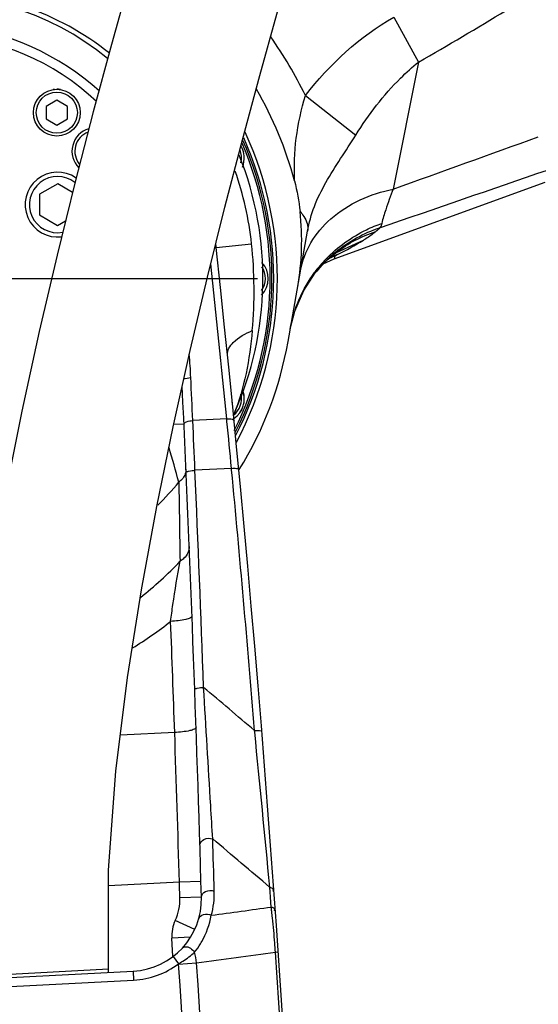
# Model space of a CAD drawing. Header units: millimetres. Extents: x -741 to 6994, y 0 to 4947.
# Tile 83 of 97: x 3786 to 3929, y 3425 to 3699. Entities that reach past the tile are written whole.
import ezdxf

# ---------------------------------------------------------------- set-up
doc = ezdxf.new("R2010")
doc.units = ezdxf.units.MM
doc.header["$LTSCALE"] = 384.676471
doc.linetypes.add('CENTER', pattern=[0.6, 0.375, -0.075, 0.075, -0.075])
doc.layers.get('0').update_dxf_attribs({"linetype": 'CONTINUOUS'})
for name, color, linetype in [('304102000126DXF_CONTINUOUS_LINE', 7, 'CONTINUOUS'), ('304103000200DXF_CONTINUOUS_LINE', 7, 'CONTINUOUS'), ('304301000008DXF_CONTINUOUS_LINE', 7, 'CONTINUOUS'), ('501023000104DXF_CONTINUOUS_LINE', 7, 'CONTINUOUS'), ('501023000113DXF_CONTINUOUS_LINE', 7, 'CONTINUOUS'), ('501023000159DXF_CONTINUOUS_LINE', 7, 'CONTINUOUS'), ('537002000026_DXF_AXIS', 7, 'CONTINUOUS'), ('604006000004DXF_CONTINUOUS_LINE', 7, 'CONTINUOUS'), ('R20-1600T2_XDXF_CONTINUOUS_LINE', 7, 'CONTINUOUS'), ('运动范围_DXF_BALLOON', 7, 'CONTINUOUS'), ('运动范围_DXF_CONTINUOUS_LINE', 7, 'CONTINUOUS'), ('运动范围_DXF_DIMENSION', 7, 'CONTINUOUS')]:
    doc.layers.add(name, color=color, linetype=linetype)
doc.styles.get("Standard").update_dxf_attribs({"font": 'txt', "width": 0.7})
doc.dimstyles.new('DIMSTYLE_2', dxfattribs={"dimtxt": 58.823529, "dimasz": 35.294118, "dimexe": 1, "dimexo": 0, "dimgap": 2.5, "dimtad": 1, "dimdsep": 46, "dimtxsty": 'Standard', "dimblk": '_FILLED', "dimblk1": '_FILLED', "dimblk2": '_FILLED', "dimcen": 0.09, "dimclrt": 5, "dimazin": 2, "dimtp": 0.01, "dimtm": 0.01, "dimtfac": 1, "dimtofl": 0, "dimtmove": 0, "dimatfit": 3, "dimldrblk": '_FILLED', "dimfxl": 0, "dimtolj": 1, "dimarcsym": 0})
doc.dimstyles.new('DIMSTYLE_6', dxfattribs={"dimtxt": 58.823529, "dimasz": 35.294118, "dimexe": 1, "dimexo": 0, "dimgap": 2.5, "dimtad": 0, "dimtih": 1, "dimtoh": 1, "dimdec": 1, "dimdsep": 46, "dimtxsty": 'Standard', "dimblk": '_FILLED', "dimblk1": '_FILLED', "dimblk2": '_FILLED', "dimcen": 0.09, "dimclrt": 5, "dimazin": 2, "dimtp": 0.01, "dimtm": 0.01, "dimtfac": 1, "dimtofl": 0, "dimtmove": 0, "dimatfit": 3, "dimldrblk": '_FILLED', "dimfxl": 0, "dimtolj": 1, "dimarcsym": 0})

# ---------------------------------------------------------------- blocks, each defined once
blk = doc.blocks.new('_FILLED')
at = {"color": 0, "linetype": 'ByBlock'}
blk.add_solid([(0, 0), (-1, 0.1667), (-1, -0.1667)], dxfattribs=at)
blk = doc.blocks.new('*D8')
at = {"layer": '运动范围_DXF_DIMENSION', "color": 2, "linetype": 'Continuous', "transparency": 16777216}
for p, q in [((3548.41, 3746.93), (3548.41, 3686.93)), ((4036.19, 3746.93), (3563.12, 3746.93)), ((3548.41, 3626.93), (3548.41, 3686.93)), ((3669.51, 3626.93), (3563.12, 3626.93))]:
    blk.add_line(p, q, dxfattribs=at)
at = {"layer": '运动范围_DXF_DIMENSION', "color": 2, "linetype": 'Continuous', "transparency": 16777216, "xscale": 35.2941176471, "yscale": 35.2941176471, "zscale": 35.2941176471}
for p, rotation in [((3548.41, 3746.93), 90), ((3548.41, 3626.93), 270)]:
    blk.add_blockref('_FILLED', p, dxfattribs=dict(at, rotation=rotation))
blk = doc.blocks.new('*D25')
at = {"layer": '运动范围_DXF_BALLOON', "color": 2, "linetype": 'Continuous', "transparency": 16777216}
blk.add_line((3970.91, 2754.22), (3970.91, 4617.53), dxfattribs=at)
blk = doc.blocks.new('*D27')
at = {"layer": '运动范围_DXF_BALLOON', "color": 2, "linetype": 'Continuous', "transparency": 16777216}
for p, q in [((4151.85, 4213.65), (4151.85, 4617.53)), ((4014.75, 4104.27), (4151.85, 4213.65)), ((4014.75, 2896.93), (4014.75, 4104.27))]:
    blk.add_line(p, q, dxfattribs=at)
blk = doc.blocks.new('*D32')
at = {"layer": '运动范围_DXF_BALLOON', "color": 2, "linetype": 'Continuous', "transparency": 16777216}
blk.add_line((3761.09, 4416.11), (5504.8, 4416.11), dxfattribs=at)
blk = doc.blocks.new('*D34')
at = {"layer": '运动范围_DXF_BALLOON', "color": 2, "linetype": 'Continuous', "transparency": 16777216}
blk.add_line((5280.26, 2896.93), (5280.26, 4617.53), dxfattribs=at)

msp = doc.modelspace()

# ---------------------------------------------------------------- linework, layer by layer
at = {"layer": '304102000126DXF_CONTINUOUS_LINE', "color": 9, "linetype": 'Continuous'}
for p, q in [((3889.402, 3699.413), (3896.242, 3686.997)), ((3896.239, 3686.995), (3889.18, 3651.735)), ((3864.822, 3677.727), (3878.834, 3666.743)), ((3873.438, 3634.109), (3880.931, 3637.535)), ((3873.017, 3633.102), (3872.819, 3632.38)), ((3873.676, 3633.544), (3873.768, 3633.574))]:
    msp.add_line(p, q, dxfattribs=at)
at = {"layer": '304102000126DXF_CONTINUOUS_LINE', "color": 7, "linetype": 'Continuous'}
for p, q in [((3872.841, 3632.388), (3931.345, 3653.682)), ((3860.001, 3609.393), (3865.401, 3640.019)), ((3873.437, 3634.108), (3873.438, 3634.109)), ((3869.769, 3630.954), (3872.819, 3632.38)), ((3870.876, 3632.06), (3870.883, 3632.066)), ((3867.568, 3628.446), (3867.575, 3628.456))]:
    msp.add_line(p, q, dxfattribs=at)
for points in [[(3870.876, 3632.06), (3871.568, 3632.677), (3872.653, 3633.555), (3873.29, 3634.012), (3873.437, 3634.108)], [(3867.575, 3628.456), (3868.335, 3629.392), (3870.086, 3631.3), (3870.883, 3632.066)], [(3860.617, 3612.891), (3861.88, 3617.862), (3864.376, 3623.589), (3867.568, 3628.446)]]:
    msp.add_lwpolyline(points, dxfattribs=at)
at = {"layer": '304102000126DXF_CONTINUOUS_LINE', "color": 9, "linetype": 'Continuous'}
for centre, radius, start, end in [((3760.368, 3626.817), 116.202, 25.9851, 35.31816), ((-989.482, 17255.19), 14451.828, 289.7295658, 289.899236), ((3821.295, 3736.95), 115.931, 296.91192, 300.95821), ((3897.088, 3605.347), 37.485, 129.46498, 134.45874), ((3895.329, 3605.607), 36.023, 127.53259, 132.73507), ((3883.944, 3602.783), 32.429, 109.83451, 112.64811), ((3883.92, 3602.848), 32.36, 108.45481, 109.83399), ((3880.448, 3620.406), 14.766, 116.89749, 117.07746), ((3898.081, 3605.857), 38.202, 136.09062, 143.47674), ((3897.017, 3605.42), 37.383, 134.45993, 141.9597)]:
    msp.add_arc(centre, radius, start, end, dxfattribs=at)
at = {"layer": '304102000126DXF_CONTINUOUS_LINE', "color": 7, "linetype": 'Continuous'}
for centre, radius, start, end in [((3760.106, 3626.753), 105.28, 15.01051, 30.04398), ((3760.535, 3626.931), 95.5, 332.76419, 24.10879), ((3760.535, 3626.931), 96.5, 331.89671, 24.86346), ((3790.514, 3637.286), 73.275, 350.03138, 6.43308), ((3886.617, 3595.563), 39.927, 109.91513, 113.3192), ((3760.535, 3626.931), 101, 328.29842, 350)]:
    msp.add_arc(centre, radius, start, end, dxfattribs=at)
at = {"layer": '304102000126DXF_CONTINUOUS_LINE', "color": 9, "linetype": 'Continuous'}
for points in [[(3896.239, 3686.995), (3912.527, 3696.361), (3928.62, 3706.088), (3944.349, 3716.365)], [(3864.824, 3677.729), (3871.562, 3686.328), (3879.83, 3694.145), (3889.402, 3699.413)], [(3885.399, 3640.983), (3900.927, 3646.32), (3916.454, 3651.665), (3931.976, 3657.018)], [(3873.262, 3634.285), (3876.83, 3637.222), (3881.015, 3639.523), (3885.399, 3640.983)], [(3885.399, 3640.983), (3885.081, 3640.603), (3884.722, 3640.256), (3884.348, 3639.93)], [(3886.061, 3642.218), (3885.982, 3641.758), (3885.726, 3641.317), (3885.399, 3640.983)], [(3873.383, 3634.174), (3876.656, 3636.689), (3880.421, 3638.658), (3884.348, 3639.93)], [(3860.617, 3612.888), (3861.607, 3618.502), (3863.99, 3624.012), (3867.381, 3628.593)]]:
    msp.add_open_spline(points, degree=3, dxfattribs=at)
for points, knots in [([(3878.834, 3666.743), (3882.392, 3672.404), (3887.826, 3679.623), (3894.473, 3685.613), (3896.239, 3686.994)], [0, 0, 0, 0, 0.7489387, 1, 1, 1, 1]), ([(3861.794, 3654.021), (3861.704, 3657.972), (3861.852, 3666.017), (3863.751, 3673.831), (3864.823, 3677.731)], [0, 0, 0, 0, 0.4942863, 1, 1, 1, 1]), ([(3865.401, 3640.019), (3865.816, 3642.368), (3867.118, 3647.063), (3871.661, 3656.058), (3876.061, 3662.336), (3878.834, 3666.743)], [0, 0, 0, 0, 0.2375388, 0.4813797, 1, 1, 1, 1]), ([(3863.469, 3629.062), (3863.947, 3631.772), (3865.975, 3637.19), (3873.879, 3646.503), (3882.917, 3650.438), (3889.18, 3651.735)], [0, 0, 0, 0, 0.2286099, 0.4685824, 1, 1, 1, 1]), ([(3889.181, 3651.735), (3888.446, 3649.837), (3887.302, 3646.704), (3886.281, 3643.505), (3886.061, 3642.218)], [0, 0, 0, 0, 0.6092268, 1, 1, 1, 1]), ([(3863.327, 3645.496), (3863.718, 3645.066), (3864.955, 3643.53), (3865.645, 3641.405), (3865.401, 3640.019)], [0, 0, 0, 0, 0.2922145, 1, 1, 1, 1]), ([(3870.559, 3632.351), (3873.751, 3635.667), (3878.894, 3639.363), (3884.592, 3641.709), (3886.061, 3642.218)], [0, 0, 0, 0, 0.7475666, 1, 1, 1, 1]), ([(3884.348, 3639.93), (3884.12, 3639.732), (3883.039, 3638.854), (3881.866, 3638.095), (3880.931, 3637.535)], [0, 0, 0, 0, 0.2169266, 1, 1, 1, 1]), ([(3873.114, 3633.202), (3873.09, 3633.184), (3873.055, 3633.155), (3873.022, 3633.119), (3873.017, 3633.102)], [0, 0, 0, 0, 0.6318635, 1, 1, 1, 1]), ([(3873.726, 3633.553), (3873.659, 3633.519), (3873.451, 3633.409), (3873.243, 3633.297), (3873.114, 3633.202)], [0, 0, 0, 0, 0.3212051, 1, 1, 1, 1])]:
    msp.add_open_spline(points, degree=3, knots=knots, dxfattribs=at)
at = {"layer": '304102000126DXF_CONTINUOUS_LINE', "color": 7, "linetype": 'Continuous'}
msp.add_open_spline([(3861.794, 3654.02), (3862.54, 3651.231), (3863.001, 3648.364), (3863.327, 3645.496)], degree=3, dxfattribs=at)
at = {"layer": '304103000200DXF_CONTINUOUS_LINE', "color": 9, "linetype": 'Continuous'}
for p, q in [((3840.075, 3635.503), (3849.886, 3636.56)), ((3831.116, 3586.506), (3828.287, 3586.378)), ((3842.992, 3587.949), (3833.57, 3587.455)), ((3843.06, 3587.25), (3842.992, 3587.949)), ((3844.31, 3574.189), (3834.185, 3573.658)), ((3844.35, 3573.761), (3844.31, 3574.189)), ((3850.753, 3500.949), (3850.705, 3501.424)), ((3828.55, 3500.881), (3813.493, 3500.092)), ((3829.856, 3459.308), (3810.171, 3458.277)), ((3835.853, 3459.485), (3829.856, 3459.309)), ((3855.037, 3456.66), (3854.95, 3457.888)), ((3835.979, 3455.173), (3829.981, 3455)), ((3855.145, 3455.15), (3855.037, 3456.66)), ((3855.339, 3452.412), (3855.145, 3455.15)), ((3834.134, 3446.19), (3828.69, 3448.712)), ((3832.93, 3444.021), (3827.731, 3443.748)), ((3827.998, 3438.658), (3827.731, 3443.748)), ((3828.107, 3438.688), (3829.622, 3436.699)), ((3856.521, 3439.933), (3857.27, 3439.984)), ((3829.631, 3436.584), (3834.617, 3436.923)), ((3817.034, 3434.625), (3817.165, 3432.128)), ((3758.624, 3429.06), (3817.165, 3432.128))]:
    msp.add_line(p, q, dxfattribs=at)
at = {"layer": '304103000200DXF_CONTINUOUS_LINE', "color": 7, "linetype": 'Continuous'}
msp.add_line((3758.493, 3431.557), (3817.034, 3434.625), dxfattribs=at)
for centre, radius, start, end in [((3760.68, 3626.848), 79.972, 51.53198, 89.99969), ((3760.535, 3626.931), 67.5, 46.67767, 287.48255), ((3760.535, 3626.931), 92.5, 336.04858, 21.69612), ((3760.535, 3626.931), 80, 6.14807, 6.76454), ((-1131.142, 3099.776), 5000, 358.001145, 6.150749), ((-4160.705, 3224.862), 8000, 1.6497129, 2.6660205), ((3815.987, 3454.597), 20, 273, 1.65071)]:
    msp.add_arc(centre, radius, start, end, dxfattribs=at)
at = {"layer": '304103000200DXF_CONTINUOUS_LINE', "color": 9, "linetype": 'Continuous'}
for centre, radius, start, end in [((3760.498, 3627.642), 78, 50.65733, 139.27388), ((3760.535, 3626.931), 89.868, 6.15079, 19.33885), ((3727.681, 3623.545), 122.896, 354.83024, 6.07957), ((-1131.203, 3100.483), 4998.024, 5.597051, 6.093275), ((3630.728, 3589.938), 202.513, 2.67623, 4.51202), ((-1336.666, 3085.083), 5204.011, 5.392984, 5.537437), ((3298.008, 3425.187), 551.169, 15.2759, 16.31308), ((-4160.855, 3225.4), 8002.621, 2.0624853, 2.4941896), ((-1131.293, 3100.198), 4998.129, 4.604385, 5.43682), ((3760.535, 3626.931), 89.33, 315.16599, 320.74193), ((13773.834, 3706.774), 9945.065, 180.7856913, 180.9123417), ((3760.808, 3613.11), 94.743, 307.93868, 316.93876), ((3760.83, 3615.857), 107.294, 301.48234, 308.36235), ((-4160.383, 3223.626), 7993.743, 1.9876459, 2.2088891), ((-3703.289, 3243.487), 7536.235, 1.6410476, 1.9572669), ((-3801.768, 2733.429), 7690.914, 5.4050889, 5.727405), ((-4160.705, 3224.862), 7994, 1.6497104, 1.6805983), ((3815.987, 3454.597), 14, 335.14095, 1.64971), ((3816.908, 3456.231), 22.635, 344.35244, 1.59878), ((3675.802, 3430.475), 180.872, 6.57882, 6.96628), ((3815.892, 3454.243), 23.181, 330.49003, 349.76938), ((3647.591, 3427.227), 209.269, 6.08196, 6.57725), ((3838.217, 3444.298), 10.5, 155.14095, 183), ((3816.263, 3454.021), 22.748, 321.58965, 328.83234), ((3816.063, 3454.148), 22.985, 328.82042, 330.48704), ((3818.239, 3435.532), 16.437, 4.85475, 15.36948), ((-1131.142, 3099.776), 4999.249, 358.731853, 3.901517), ((3815.987, 3454.597), 22.5, 273, 307.30835), ((-1131.142, 3099.776), 4972.194, 359.43196, 3.885449), ((-1131.142, 3099.776), 4977.191, 359.354111, 3.8841)]:
    msp.add_arc(centre, radius, start, end, dxfattribs=at)
for points, knots in [([(3807.648, 3678.87), (3796.724, 3688.962), (3767.121, 3702.295), (3720.751, 3690.858), (3691.16, 3654.62), (3689.674, 3623.687), (3693.318, 3609.977)], [0, 0, 0, 0, 0.2535654, 0.5099012, 0.758144, 1, 1, 1, 1]), ([(3839.779, 3635.823), (3839.856, 3635.785), (3839.986, 3635.707), (3840.067, 3635.567), (3840.074, 3635.503)], [0, 0, 0, 0, 0.5723175, 1, 1, 1, 1]), ([(3843.193, 3605.727), (3843.066, 3606.973), (3845.23, 3610.163), (3848.185, 3611.601), (3850.077, 3612.471)], [0, 0, 0, 0, 0.375599, 1, 1, 1, 1]), ([(3831.119, 3586.454), (3831.104, 3586.775), (3832.169, 3587.344), (3832.976, 3587.428), (3833.57, 3587.455)], [0, 0, 0, 0, 0.3505815, 1, 1, 1, 1]), ([(3842.992, 3587.949), (3843.243, 3587.972), (3843.872, 3587.979), (3844.975, 3587.891), (3845.02, 3587.434)], [0, 0, 0, 0, 0.3544854, 1, 1, 1, 1]), ([(3831.716, 3573.007), (3831.704, 3573.282), (3832.936, 3573.524), (3833.595, 3573.633), (3834.185, 3573.658)], [0, 0, 0, 0, 0.3176917, 1, 1, 1, 1]), ([(3844.31, 3574.189), (3844.777, 3574.233), (3845.308, 3574.22), (3846.303, 3574.162), (3846.323, 3573.945)], [0, 0, 0, 0, 0.682592, 1, 1, 1, 1]), ([(3832.58, 3552.557), (3832.63, 3551.35), (3831.778, 3549.614), (3830.424, 3548.649), (3830.029, 3548.421)], [0, 0, 0, 0, 0.7259315, 1, 1, 1, 1]), ([(3827.42, 3531.727), (3827.624, 3533.275), (3828.398, 3538.854), (3829.281, 3544.42), (3830.029, 3548.421)], [0, 0, 0, 0, 0.2771902, 1, 1, 1, 1]), ([(3833.35, 3533.204), (3833.359, 3532.985), (3832.663, 3532.515), (3830.782, 3532.012), (3828.835, 3531.783), (3827.42, 3531.727)], [0, 0, 0, 0, 0.1051853, 0.3219413, 1, 1, 1, 1]), ([(3834.112, 3512.777), (3834.102, 3513.052), (3835.333, 3513.285), (3835.993, 3513.388), (3836.582, 3513.41)], [0, 0, 0, 0, 0.3176315, 1, 1, 1, 1]), ([(3839.104, 3471.335), (3838.92, 3474.414), (3838.088, 3488.439), (3837.25, 3502.464), (3836.582, 3513.409)], [0, 0, 0, 0, 0.2195427, 1, 1, 1, 1]), ([(3834.481, 3502.334), (3834.489, 3502.114), (3833.793, 3501.647), (3831.91, 3501.151), (3829.964, 3500.93), (3828.55, 3500.88)], [0, 0, 0, 0, 0.1051895, 0.3219161, 1, 1, 1, 1]), ([(3850.705, 3501.425), (3851.174, 3501.462), (3851.707, 3501.442), (3852.704, 3501.37), (3852.721, 3501.151)], [0, 0, 0, 0, 0.6824647, 1, 1, 1, 1]), ([(3835.549, 3469.64), (3835.529, 3470.276), (3836.766, 3471.591), (3838.333, 3471.578), (3839.104, 3471.335)], [0, 0, 0, 0, 0.4402742, 1, 1, 1, 1]), ([(3854.95, 3457.888), (3855.235, 3457.805), (3855.83, 3457.746), (3855.927, 3457.03), (3855.782, 3456.872)], [0, 0, 0, 0, 0.5800549, 1, 1, 1, 1]), ([(3835.979, 3455.173), (3835.96, 3455.809), (3837.198, 3457.121), (3838.763, 3457.106), (3839.534, 3456.863)], [0, 0, 0, 0, 0.4402511, 1, 1, 1, 1]), ([(3855.339, 3452.412), (3855.624, 3452.329), (3856.219, 3452.269), (3856.316, 3451.553), (3856.171, 3451.395)], [0, 0, 0, 0, 0.5801035, 1, 1, 1, 1]), ([(3835.241, 3449.186), (3835.4, 3449.752), (3836.654, 3450.698), (3838.057, 3450.441), (3838.704, 3450.126)], [0, 0, 0, 0, 0.4497943, 1, 1, 1, 1]), ([(3856.521, 3439.933), (3856.461, 3440.766), (3856.219, 3443.925), (3855.93, 3447.08), (3855.682, 3449.399)], [0, 0, 0, 0, 0.2636214, 1, 1, 1, 1]), ([(3830.744, 3441.098), (3830.903, 3441.273), (3832.204, 3441.743), (3833.471, 3440.714), (3834.088, 3439.888)], [0, 0, 0, 0, 0.186458, 1, 1, 1, 1]), ([(3829.516, 3436.611), (3829.957, 3436.848), (3831.545, 3437.851), (3833.062, 3438.969), (3834.087, 3439.888)], [0, 0, 0, 0, 0.2662476, 1, 1, 1, 1])]:
    msp.add_open_spline(points, degree=3, knots=knots, dxfattribs=at)
for points in [[(3850.077, 3612.471), (3849.364, 3604.512), (3847.92, 3596.457), (3844.87, 3589.072)], [(3831.022, 3598.934), (3831.621, 3599.263), (3832.338, 3599.362), (3833.02, 3599.394)], [(3833.57, 3587.455), (3833.389, 3591.435), (3833.206, 3595.415), (3833.02, 3599.394)], [(3834.185, 3573.658), (3833.984, 3578.257), (3833.778, 3582.856), (3833.57, 3587.455)], [(3831.481, 3572.648), (3831.33, 3572.209), (3831.094, 3571.795), (3830.806, 3571.431)], [(3831.675, 3573.952), (3831.694, 3573.513), (3831.624, 3573.064), (3831.481, 3572.648)], [(3830.806, 3571.431), (3830.493, 3571.037), (3830.115, 3570.691), (3829.703, 3570.402)], [(3850.705, 3501.424), (3845.998, 3505.42), (3841.29, 3509.415), (3836.582, 3513.409)], [(3839.534, 3456.863), (3839.395, 3461.687), (3839.252, 3466.511), (3839.104, 3471.335)], [(3854.95, 3457.888), (3849.669, 3462.371), (3844.387, 3466.853), (3839.104, 3471.335)], [(3838.704, 3450.126), (3844.249, 3450.889), (3849.794, 3451.651), (3855.339, 3452.412)], [(3834.617, 3436.923), (3841.918, 3437.928), (3849.22, 3438.931), (3856.521, 3439.933)]]:
    msp.add_open_spline(points, degree=3, dxfattribs=at)
at = {"layer": '304301000008DXF_CONTINUOUS_LINE', "color": 7, "linetype": 'Continuous'}
for radius, start, end in [(95, 333.37595, 23.88853), (94.5, 333.48081, 23.53164)]:
    msp.add_arc((3760.535, 3626.931), radius, start, end, dxfattribs=at)
at = {"layer": '501023000104DXF_CONTINUOUS_LINE', "color": 7, "linetype": 'Continuous'}
for p, q in [((3844.575, 3592.121), (3844.484, 3592.808)), ((3844.554, 3592.105), (3844.575, 3592.121))]:
    msp.add_line(p, q, dxfattribs=at)
for centre, start, end in [((3841.374, 3660.416), 336.56508, 31.26361), ((3848.035, 3626.931), 314.66562, 43.28638), ((3841.374, 3593.447), 303.4955, 22.87925)]:
    msp.add_arc(centre, 6.5, start, end, dxfattribs=at)
at = {"layer": '501023000104DXF_CONTINUOUS_LINE', "color": 9, "linetype": 'Continuous'}
for centre, start, end in [((3841.374, 3660.416), 346.17724, 22.84992), ((3848.035, 3626.931), 323.70055, 34.31344), ((3841.374, 3593.447), 307.84779, 13.83404)]:
    msp.add_arc(centre, 5.7, start, end, dxfattribs=at)
at = {"layer": '501023000113DXF_CONTINUOUS_LINE', "color": 7, "linetype": 'Continuous'}
for p, q in [((3796.085, 3653.205), (3791.064, 3650.355)), ((3800.201, 3650.787), (3796.085, 3653.205)), ((3791.064, 3650.355), (3791.021, 3644.582)), ((3791.021, 3644.582), (3795.999, 3641.658)), ((3795.999, 3641.658), (3798.271, 3642.947))]:
    msp.add_line(p, q, dxfattribs=at)
msp.add_arc((3796.042, 3647.431), 9, 54.94435, 277.29413, dxfattribs=at)
at = {"layer": '501023000113DXF_CONTINUOUS_LINE', "color": 9, "linetype": 'Continuous'}
msp.add_arc((3796.042, 3647.431), 7.8, 51.64114, 280.69155, dxfattribs=at)
at = {"layer": '501023000159DXF_CONTINUOUS_LINE', "color": 7, "linetype": 'Continuous'}
for p, q in [((3795.843, 3676.41), (3792.843, 3674.678)), ((3798.843, 3674.678), (3795.843, 3676.41)), ((3792.843, 3674.678), (3792.843, 3671.214)), ((3798.843, 3671.214), (3798.843, 3674.678)), ((3792.843, 3671.214), (3795.843, 3669.482)), ((3795.843, 3669.482), (3798.843, 3671.214))]:
    msp.add_line(p, q, dxfattribs=at)
msp.add_circle((3795.843, 3672.946), 6.5, dxfattribs=at)
at = {"layer": '501023000159DXF_CONTINUOUS_LINE', "color": 9, "linetype": 'Continuous'}
msp.add_circle((3795.843, 3672.946), 5.7, dxfattribs=at)
at = {"layer": '501023000159DXF_CONTINUOUS_LINE', "color": 7, "linetype": 'Continuous'}
msp.add_arc((3806.55, 3662.24), 6.5, 106.20897, 224.83024, dxfattribs=at)
at = {"layer": '501023000159DXF_CONTINUOUS_LINE', "color": 9, "linetype": 'Continuous'}
msp.add_arc((3806.55, 3662.24), 5.7, 111.11251, 219.92894, dxfattribs=at)
at = {"layer": '537002000026_DXF_AXIS', "color": 7, "linetype": 'CENTER'}
msp.add_line((3760.535, 3626.931), (3851.564, 3626.931), dxfattribs=at)
at = {"layer": '604006000004DXF_CONTINUOUS_LINE', "color": 7, "linetype": 'Continuous'}
for centre, start, end in [((3795.843, 3672.946), 95.34628, 98.88391), ((3795.843, 3672.946), 81.11609, 90), ((3841.374, 3660.416), 28.2144, 31.24983), ((3841.374, 3660.416), 12.7553, 22.5), ((3841.374, 3593.447), 347.2447, 22.87989), ((3841.374, 3593.447), 327.7553, 337.5)]:
    msp.add_arc(centre, 6.5, start, end, dxfattribs=at)
at = {"layer": 'R20-1600T2_XDXF_CONTINUOUS_LINE', "color": 9, "linetype": 'Continuous'}
msp.add_line((3768.209, 3433.067), (3810.151, 3435.265), dxfattribs=at)
at = {"layer": 'R20-1600T2_XDXF_CONTINUOUS_LINE', "color": 7, "linetype": 'Continuous'}
msp.add_line((3810.204, 3434.267), (3810.151, 3435.265), dxfattribs=at)
for points in [[(3833.149, 3767.158), (3831.62, 3762.2), (3828.885, 3753.566), (3825.113, 3741.151), (3820.689, 3726.2), (3815.909, 3709.579), (3810.979, 3691.869), (3805.962, 3673.222), (3800.932, 3653.753), (3795.921, 3633.407), (3790.963, 3612.179), (3786.125, 3590.044), (3781.477, 3566.913), (3777.124, 3542.667), (3773.217, 3517.099), (3770.032, 3489.987), (3768.065, 3461.12), (3768.209, 3433.067)], [(3810.151, 3435.265), (3810.175, 3462.678), (3812.259, 3490.189), (3815.489, 3516.101), (3819.359, 3540.497), (3823.621, 3563.632), (3828.147, 3585.747), (3832.843, 3606.934), (3837.645, 3627.266), (3842.502, 3646.753), (3847.352, 3665.422), (3852.18, 3683.3), (3856.924, 3700.252), (3861.504, 3716.129), (3865.713, 3730.305), (3869.273, 3741.964), (3871.696, 3749.877), (3873.176, 3754.396)]]:
    msp.add_lwpolyline(points, dxfattribs=at)
at = {"layer": '运动范围_DXF_CONTINUOUS_LINE', "color": 2, "linetype": 'Continuous'}
msp.add_arc((3761.088, 2896.931), 1519.177, 329.783411, 184.530522, dxfattribs=at)

# ---------------------------------------------------------------- dimensions: what is measured, and where the dimension line sits
at = {"layer": '运动范围_DXF_BALLOON', "color": 2, "linetype": 'Continuous'}
for feature_location, offset, dtype, origin, picture, middle in [((3970.908, 2754.217), (0, 1863.317), 1, (3611.535, 2754.217), '*D25', (3956.202, 4646.945)), ((4014.748, 2896.931), (137.106, 1720.602), 1, (3611.535, 2896.931), '*D27', (4137.147, 4646.945)), ((5280.265, 2896.931), (0, 1720.602), 1, (3611.535, 2896.931), '*D34', (5265.559, 4646.945)), ((3761.088, 4416.108), (1743.716, 0), 0, (3761.088, 2359.931), '*D32', (5534.216, 4430.814))]:
    dim = msp.add_ordinate_dim(feature_location=feature_location, offset=offset, dtype=dtype, origin=origin, dimstyle='DIMSTYLE_6', dxfattribs=at)
    dim.commit()
    dim.dimension.update_dxf_attribs({"geometry": picture, "text_midpoint": middle})
at = {"layer": '运动范围_DXF_DIMENSION', "color": 2, "linetype": 'Continuous'}
dim = msp.add_linear_dim(base=(3548.414, 3746.931), p1=(3669.506, 3626.931), p2=(4036.191, 3746.931), angle=90, dimstyle='DIMSTYLE_2', dxfattribs=at)
dim.commit()
dim.dimension.update_dxf_attribs({"geometry": '*D8', "text_midpoint": (3548.414, 3625.167), "dimtype": 160})

doc.saveas('drawing.dxf')
